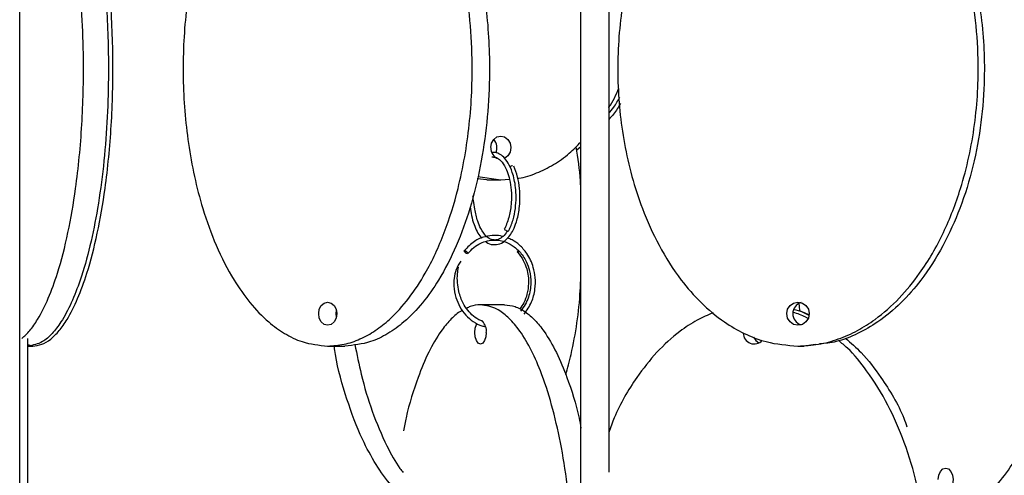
# Model space of a CAD drawing. Header units: millimetres. Extents: x 331 to 1634, y 417 to 1709.
# Tile 86 of 142: x 1302 to 1408, y 521 to 570. Entities that reach past the tile are written whole.
import ezdxf

# ---------------------------------------------------------------- set-up
doc = ezdxf.new("R2010")
doc.units = ezdxf.units.MM

msp = doc.modelspace()

# ---------------------------------------------------------------- linework, layer by layer
at = {"color": 7, "linetype": 'Continuous', "lineweight": 25}
for p, q in [((1301.9, 442.16), (1301.9, 637.86)), ((1362.63, 556.05), (1362.17, 555.67)), ((1352.46, 552.46), (1351.39, 552.57)), ((1351.46, 552.85), (1353.96, 552.46)), ((1352.46, 552.46), (1353.96, 552.46)), ((1353.96, 552.46), (1354.89, 552.55)), ((1354.36, 538.96), (1351.76, 538.96)), ((1387.24, 537.84), (1386.38, 538.26)), ((1302.79, 442.16), (1302.79, 535.3)), ((1302.79, 534.5), (1302.83, 534.5)), ((1302.8, 534.66), (1303.31, 534.5)), ((1302.83, 534.5), (1303.31, 534.5)), ((1335.22, 534.5), (1337.09, 534.5)), ((1386.11, 534.5), (1386.78, 534.5)), ((1387.99, 534.66), (1386.78, 534.5))]:
    msp.add_line(p, q, dxfattribs=at)
at = {"color": 7, "linetype": 'Continuous', "lineweight": 25, "flags": 128}
for points in [[(1352.88, 555.96), (1352.96, 556.44), (1353.19, 556.84), (1353.54, 557.11), (1353.96, 557.21), (1354.37, 557.11), (1354.72, 556.84), (1354.96, 556.44), (1355.04, 555.96), (1354.96, 555.48), (1354.72, 555.08), (1354.37, 554.8), (1354.35, 554.8)], [(1354.69, 546.92), (1354.61, 546.94), (1354.52, 546.98), (1354.44, 547.04), (1354.39, 547.1), (1354.37, 547.17), (1354.39, 547.22)], [(1350.37, 544.48), (1350.36, 544.48), (1350.32, 544.49), (1350.25, 544.52), (1350.19, 544.55), (1350.13, 544.6), (1350.07, 544.65), (1350.03, 544.71), (1350, 544.75), (1349.99, 544.79), (1350.01, 544.81), (1350.04, 544.82), (1350.04, 544.82)], [(1355.97, 544.71), (1355.94, 544.7), (1355.87, 544.66), (1355.81, 544.64), (1355.78, 544.65), (1355.77, 544.69), (1355.79, 544.75), (1355.84, 544.82), (1355.85, 544.83)], [(1336.2, 538), (1336.13, 537.52), (1335.91, 537.11), (1335.6, 536.84), (1335.22, 536.75), (1334.85, 536.84), (1334.53, 537.11), (1334.32, 537.52), (1334.25, 538), (1334.32, 538.48), (1334.53, 538.88), (1334.85, 539.15), (1335.22, 539.25), (1335.6, 539.15), (1335.91, 538.88), (1336.13, 538.48), (1336.2, 538)], [(1387.33, 538), (1387.24, 537.52), (1386.97, 537.11), (1386.58, 536.84), (1386.11, 536.75), (1385.64, 536.84), (1385.25, 537.11), (1384.98, 537.52), (1384.89, 538), (1384.98, 538.48), (1385.25, 538.88), (1385.64, 539.15), (1386.11, 539.25), (1386.58, 539.15), (1386.97, 538.88), (1387.24, 538.48), (1387.33, 538)], [(1336.16, 538.36), (1336.12, 538), (1336.16, 537.63)], [(1352.38, 535.96), (1352.34, 535.48), (1352.2, 535.08), (1352, 534.8), (1351.76, 534.71), (1351.52, 534.8), (1351.32, 535.08), (1351.18, 535.48), (1351.13, 535.96), (1351.18, 536.44), (1351.32, 536.84), (1351.38, 536.95)], [(1381.31, 535.47), (1381.56, 535.08), (1381.88, 534.83)], [(1401.28, 520.05), (1401.34, 520.53), (1401.52, 520.94), (1401.78, 521.21), (1402.09, 521.3), (1402.39, 521.21), (1402.66, 520.94), (1402.83, 520.53), (1402.89, 520.05), (1402.83, 519.57), (1402.66, 519.17), (1402.39, 518.9), (1402.09, 518.8), (1402.03, 518.81)]]:
    msp.add_lwpolyline(points, dxfattribs=at)
at = {"color": 7, "linetype": 'Continuous', "lineweight": 25}
for centre, radius, start, end in [((1352.17, 555.96), 1.37, 335.6652, 41.0418), ((1354.09, 555.89), 1.21, 176.9458, 251.1702), ((1355.24, 553.63), 0.364, 90.368, 144.5418), ((1354.71, 547.05), 0.133, 261.0685, 328.1559), ((1386.81, 538), 1.26, 107.0205, 252.9795), ((1351.04, 536.14), 1.36, 352.2755, 47.8276), ((1381.36, 535.89), 1.17, 179.2018, 318.866)]:
    msp.add_arc(centre, radius, start, end, dxfattribs=at)
for points, knots in [([(1302.83, 594.5), (1303.16, 594.46), (1303.82, 594.38), (1304.78, 593.79), (1305.7, 592.87), (1306.7, 591.44), (1307.73, 589.39), (1308.86, 586.27), (1309.88, 582.28), (1310.81, 576.89), (1311.41, 570.57), (1311.56, 564.23), (1311.38, 558.67), (1311, 553.94), (1310.38, 549.46), (1309.55, 545.3), (1308.58, 541.87), (1307.51, 539.12), (1306.48, 537.18), (1305.42, 535.8), (1304.24, 534.75), (1303.35, 534.59), (1302.83, 534.5)], [0, 0, 0, 0, 0.028732, 0.057477, 0.086562, 0.11567, 0.160081, 0.204563, 0.269285, 0.33411, 0.423508, 0.512972, 0.573515, 0.634229, 0.694701, 0.750912, 0.807051, 0.84879, 0.89047, 0.922717, 0.954932, 1, 1, 1, 1]), ([(1335.22, 534.5), (1335.82, 534.54), (1337, 534.61), (1338.74, 535.21), (1340.4, 536.13), (1342.2, 537.55), (1344.05, 539.61), (1346.1, 542.73), (1347.93, 546.71), (1349.6, 552.11), (1350.69, 558.43), (1350.96, 564.77), (1350.63, 570.33), (1349.94, 575.06), (1348.83, 579.54), (1347.34, 583.69), (1345.59, 587.12), (1343.66, 589.87), (1341.8, 591.82), (1339.89, 593.2), (1337.76, 594.25), (1336.16, 594.41), (1335.22, 594.5)], [0, 0, 0, 0, 0.028732, 0.057477, 0.086562, 0.11567, 0.160081, 0.204563, 0.269285, 0.33411, 0.423508, 0.512972, 0.573515, 0.634229, 0.694701, 0.750912, 0.807051, 0.84879, 0.89047, 0.922717, 0.954932, 1, 1, 1, 1]), ([(1337.09, 594.5), (1337.69, 594.46), (1338.88, 594.38), (1340.61, 593.79), (1342.27, 592.87), (1344.07, 591.44), (1345.92, 589.39), (1347.97, 586.27), (1349.8, 582.28), (1351.47, 576.89), (1352.56, 570.57), (1352.83, 564.23), (1352.5, 558.67), (1351.81, 553.94), (1350.71, 549.46), (1349.21, 545.3), (1347.46, 541.87), (1345.53, 539.12), (1343.67, 537.18), (1341.76, 535.8), (1339.63, 534.75), (1338.03, 534.59), (1337.09, 534.5)], [0, 0, 0, 0, 0.028732, 0.057477, 0.086562, 0.11567, 0.160081, 0.204563, 0.269285, 0.33411, 0.423508, 0.512972, 0.573515, 0.634229, 0.694701, 0.750912, 0.807051, 0.84879, 0.89047, 0.922717, 0.954932, 1, 1, 1, 1]), ([(1385.57, 594.45), (1385.02, 594.42), (1383.72, 594.35), (1381.74, 593.79), (1379.67, 592.88), (1377.42, 591.45), (1375.11, 589.4), (1372.57, 586.3), (1370.27, 582.3), (1368.2, 576.94), (1366.83, 570.6), (1366.44, 563.5), (1367.03, 557.52), (1368.09, 552.84), (1369.29, 549.13), (1371, 545.32), (1373.16, 541.9), (1375.58, 539.13), (1377.89, 537.19), (1380.28, 535.8), (1382.94, 534.75), (1384.95, 534.59), (1386.11, 534.5)], [0, 0, 0, 0, 0.021449, 0.050801, 0.079794, 0.109409, 0.153549, 0.198937, 0.263282, 0.329405, 0.4182, 0.509537, 0.599659, 0.646098, 0.692526, 0.748526, 0.805675, 0.847191, 0.889688, 0.92173, 0.954612, 1, 1, 1, 1]), ([(1386.11, 534.5), (1386.85, 534.54), (1388.33, 534.61), (1390.5, 535.21), (1392.56, 536.13), (1394.82, 537.55), (1397.12, 539.61), (1399.67, 542.73), (1401.96, 546.71), (1404.03, 552.11), (1405.4, 558.43), (1405.74, 564.77), (1405.32, 570.33), (1404.46, 575.06), (1403.08, 579.54), (1401.21, 583.69), (1399.04, 587.12), (1396.63, 589.87), (1394.31, 591.82), (1391.93, 593.2), (1389.27, 594.25), (1387.27, 594.41), (1386.11, 594.5)], [0, 0, 0, 0, 0.028732, 0.057477, 0.086562, 0.11567, 0.160081, 0.204563, 0.269285, 0.33411, 0.423508, 0.512972, 0.573515, 0.634229, 0.694701, 0.750912, 0.807051, 0.84879, 0.89047, 0.922717, 0.954932, 1, 1, 1, 1]), ([(1386.78, 594.5), (1387.52, 594.46), (1389, 594.38), (1391.17, 593.79), (1393.23, 592.87), (1395.48, 591.44), (1397.79, 589.39), (1400.34, 586.27), (1402.63, 582.28), (1404.7, 576.89), (1406.06, 570.57), (1406.4, 564.23), (1405.99, 558.67), (1405.13, 553.94), (1403.75, 549.46), (1401.88, 545.3), (1399.71, 541.87), (1397.3, 539.12), (1394.98, 537.17), (1392.59, 535.81), (1390.48, 534.92), (1389.05, 534.78), (1388.45, 534.73)], [0, 0, 0, 0, 0.029375, 0.058762, 0.088497, 0.118255, 0.163659, 0.209136, 0.275304, 0.341578, 0.432974, 0.524438, 0.586335, 0.648406, 0.710229, 0.767697, 0.825091, 0.867763, 0.910374, 0.943342, 0.976277, 1, 1, 1, 1]), ([(1302.13, 535.32), (1302.42, 535.58), (1303.02, 536.14), (1304, 537.56), (1305.03, 539.61), (1306.16, 542.73), (1307.18, 546.71), (1308.1, 552.11), (1308.71, 558.43), (1308.86, 564.77), (1308.68, 570.33), (1308.29, 575.06), (1307.68, 579.54), (1306.85, 583.69), (1305.88, 587.12), (1304.81, 589.88), (1303.77, 591.8), (1302.86, 593.06), (1302.32, 593.48), (1302.12, 593.64)], [0, 0, 0, 0, 0.030874, 0.063898, 0.114287, 0.164757, 0.238189, 0.311739, 0.413169, 0.514674, 0.583366, 0.652251, 0.720862, 0.784639, 0.848334, 0.895691, 0.94298, 0.979567, 1, 1, 1, 1]), ([(1333.67, 594.33), (1333.6, 594.32), (1332.94, 594.26), (1331.72, 593.77), (1330.05, 592.88), (1328.26, 591.45), (1326.4, 589.4), (1324.36, 586.29), (1322.52, 582.3), (1320.86, 576.94), (1319.76, 570.6), (1319.45, 563.5), (1319.92, 557.52), (1320.77, 552.84), (1321.73, 549.13), (1323.1, 545.32), (1324.84, 541.9), (1326.78, 539.13), (1328.63, 537.19), (1330.55, 535.8), (1332.68, 534.75), (1334.29, 534.59), (1335.22, 534.5)], [0, 0, 0, 0, 0.003268, 0.033166, 0.062697, 0.092863, 0.137823, 0.184054, 0.249594, 0.316946, 0.407391, 0.500424, 0.592221, 0.639523, 0.686814, 0.743854, 0.802064, 0.844352, 0.887638, 0.920276, 0.953768, 1, 1, 1, 1]), ([(1303.31, 534.5), (1303.64, 534.53), (1304.3, 534.61), (1305.26, 535.2), (1306.18, 536.12), (1307.18, 537.54), (1308.21, 539.6), (1309.34, 542.7), (1310.36, 546.69), (1311.28, 552.06), (1311.89, 558.39), (1312.07, 565.5), (1311.8, 571.47), (1311.33, 576.16), (1310.8, 579.87), (1310.03, 583.67), (1309.17, 586.85), (1308.5, 588.49), (1308.27, 589.04)], [0, 0, 0, 0, 0.033911, 0.06879, 0.103242, 0.138434, 0.190885, 0.24482, 0.321281, 0.399854, 0.505369, 0.613905, 0.720997, 0.776181, 0.831351, 0.897895, 0.965805, 1, 1, 1, 1]), ([(1365.63, 576.55), (1365.63, 576.52), (1365.63, 576.44), (1365.63, 575.85), (1365.63, 574.93), (1365.63, 573.51), (1365.63, 571.45), (1365.63, 568.35), (1365.63, 564.36), (1365.63, 558.99), (1365.63, 552.66), (1365.63, 545.55), (1365.63, 539.58), (1365.63, 534.89), (1365.63, 531.18), (1365.63, 527.36), (1365.63, 523.99), (1365.63, 521.8), (1365.63, 520.99), (1365.63, 520.85)], [0, 0, 0, 0, 0.033082, 0.06711, 0.10072, 0.135052, 0.186222, 0.238839, 0.313432, 0.390086, 0.493023, 0.598907, 0.703383, 0.757218, 0.811041, 0.875959, 0.94221, 0.990339, 1, 1, 1, 1]), ([(1402.09, 516.55), (1402.57, 516.59), (1403.55, 516.66), (1404.97, 517.26), (1406.34, 518.17), (1407.81, 519.6), (1409.34, 521.65), (1411.01, 524.75), (1412.53, 528.75), (1413.89, 534.11), (1414.8, 540.45), (1415.06, 547.55), (1414.67, 553.53), (1413.97, 558.21), (1413.18, 561.92), (1412.05, 565.73), (1410.62, 569.15), (1409.03, 571.92), (1407.51, 573.84), (1406.04, 575.19), (1405.12, 575.67), (1404.71, 575.88)], [0, 0, 0, 0, 0.0299, 0.060654, 0.091032, 0.122062, 0.168309, 0.215866, 0.283283, 0.352564, 0.4456, 0.541298, 0.635725, 0.684382, 0.733027, 0.791701, 0.85158, 0.895079, 0.939605, 0.973178, 1, 1, 1, 1]), ([(1362.63, 516.55), (1362.63, 516.59), (1362.63, 516.66), (1362.63, 517.26), (1362.63, 518.17), (1362.63, 519.6), (1362.63, 521.65), (1362.63, 524.75), (1362.63, 528.75), (1362.63, 534.11), (1362.63, 540.45), (1362.63, 547.55), (1362.63, 553.53), (1362.63, 558.21), (1362.63, 561.92), (1362.63, 565.72), (1362.63, 569), (1362.63, 570.73), (1362.63, 571.37)], [0, 0, 0, 0, 0.033722, 0.068406, 0.102666, 0.137662, 0.18982, 0.243454, 0.319488, 0.397623, 0.50255, 0.610479, 0.716974, 0.77185, 0.826712, 0.892885, 0.960416, 1, 1, 1, 1]), ([(1365.63, 560.31), (1365.64, 560.31), (1366.1, 560.94), (1366.42, 561.68), (1366.73, 562.41)], [0, 0, 0, 0, 0.0115758, 1, 1, 1, 1]), ([(1365.63, 559.67), (1365.82, 559.88), (1366.3, 560.42), (1366.63, 561.05), (1366.83, 561.43)], [0, 0, 0, 0, 0.401171, 1, 1, 1, 1]), ([(1366.9, 560.74), (1366.67, 560.35), (1366.31, 559.72), (1365.81, 559.2), (1365.63, 559.01)], [0, 0, 0, 0, 0.632761, 1, 1, 1, 1]), ([(1355.8, 552.64), (1355.83, 552.64), (1356.53, 552.71), (1357.84, 553.18), (1359.68, 554.08), (1361.31, 555.21), (1362.22, 556.16), (1362.63, 556.59)], [0, 0, 0, 0, 0.012635, 0.270406, 0.52502, 0.785104, 1, 1, 1, 1]), ([(1354.83, 546.98), (1354.99, 547.36), (1355.3, 548.07), (1355.55, 549.33), (1355.63, 550.53), (1355.56, 551.89), (1355.27, 553.21), (1354.8, 554.27), (1354.29, 554.94), (1353.78, 555.31), (1353.35, 555.48), (1353.1, 555.43), (1353.01, 555.42)], [0, 0, 0, 0, 0.1223868, 0.2344536, 0.3362835, 0.4279081, 0.580092, 0.6968925, 0.7899926, 0.8790023, 0.9556142, 1, 1, 1, 1]), ([(1362.63, 551.11), (1362.62, 551.53), (1362.55, 553.2), (1362.31, 554.83), (1362.12, 556.05)], [0, 0, 0, 0, 0.250816, 1, 1, 1, 1]), ([(1352.99, 554.95), (1353.11, 554.95), (1353.39, 554.95), (1353.86, 554.67), (1354.3, 554.13), (1354.67, 553.36), (1354.94, 552.47), (1355.11, 551.33), (1355.12, 549.96), (1354.91, 548.47), (1354.57, 547.65), (1354.38, 547.22)], [0, 0, 0, 0, 0.0813092, 0.1775734, 0.302319, 0.3845457, 0.4804351, 0.5899948, 0.7131796, 0.8498828, 1, 1, 1, 1]), ([(1352.39, 545.76), (1352.39, 545.75), (1352.61, 545.55), (1353.12, 545.43), (1353.84, 545.49), (1354.63, 545.99), (1355.23, 546.84), (1355.71, 548.03), (1355.96, 549.19), (1356.05, 550.44), (1356.01, 551.6), (1355.8, 552.86), (1355.51, 553.57), (1355.36, 553.95)], [0, 0, 0, 0, 0.001491, 0.0992617, 0.2024124, 0.2945606, 0.4280377, 0.5100703, 0.6284319, 0.7045289, 0.7918086, 0.890282, 1, 1, 1, 1]), ([(1353.26, 546), (1353.16, 546), (1352.88, 545.99), (1352.38, 546.34), (1351.84, 547.03), (1351.39, 548.11), (1351.18, 549.14), (1351, 550.09), (1350.95, 550.58), (1350.94, 550.75)], [0, 0, 0, 0, 0.086452, 0.241126, 0.463124, 0.600595, 0.801901, 0.933702, 1, 1, 1, 1]), ([(1350.64, 549.56), (1350.68, 549.24), (1350.77, 548.56), (1351.12, 547.4), (1351.52, 546.53), (1351.89, 546.21), (1351.93, 546.18)], [0, 0, 0, 0, 0.231682, 0.48447, 0.94123, 1, 1, 1, 1]), ([(1354.61, 546.87), (1354.58, 546.82), (1354.42, 546.55), (1354.07, 546.23), (1353.68, 545.97), (1353.44, 545.99), (1353.39, 546)], [0, 0, 0, 0, 0.082128, 0.455177, 0.867845, 1, 1, 1, 1]), ([(1354.17, 546.35), (1354.15, 546.35), (1353.87, 546.46), (1353.21, 546.48), (1352.18, 546.36), (1351.01, 545.86), (1350.35, 545.17), (1350, 544.81)], [0, 0, 0, 0, 0.01065, 0.195443, 0.422121, 0.690493, 1, 1, 1, 1]), ([(1350.39, 544.49), (1350.6, 544.73), (1351.01, 545.18), (1351.97, 545.77), (1353.18, 546.06), (1354.44, 545.82), (1355.35, 545.32), (1356.11, 544.63), (1356.7, 543.75), (1357.12, 542.58), (1357.27, 541.24), (1357.05, 539.98), (1356.62, 538.96), (1356.27, 538.5), (1356.09, 538.26)], [0, 0, 0, 0, 0.070786, 0.137521, 0.25847, 0.362929, 0.443067, 0.49912, 0.595429, 0.670172, 0.76246, 0.872216, 0.933913, 1, 1, 1, 1]), ([(1356.47, 537.94), (1356.77, 538.36), (1357.33, 539.16), (1357.69, 540.58), (1357.73, 541.87), (1357.47, 543.21), (1356.9, 544.45), (1356.04, 545.4), (1355.31, 545.95), (1354.83, 546.11), (1354.65, 546.17)], [0, 0, 0, 0, 0.1606607, 0.3042219, 0.4307308, 0.5401585, 0.707507, 0.8342026, 0.9377439, 1, 1, 1, 1]), ([(1350.04, 544.82), (1350.05, 544.82), (1350.08, 544.81), (1350.14, 544.79), (1350.2, 544.75), (1350.26, 544.7), (1350.32, 544.65), (1350.37, 544.59), (1350.39, 544.56), (1350.39, 544.54), (1350.39, 544.54)], [0, 0, 0, 0, 0.125655, 0.284594, 0.410241, 0.5488, 0.694851, 0.840902, 0.979461, 1, 1, 1, 1]), ([(1355.78, 544.65), (1356, 544.36), (1356.41, 543.83), (1356.86, 542.68), (1357.02, 541.4), (1356.83, 540.15), (1356.5, 539.2), (1356.16, 538.72), (1356.01, 538.5)], [0, 0, 0, 0, 0.165467, 0.312957, 0.552786, 0.722594, 0.873226, 1, 1, 1, 1]), ([(1349.62, 543.69), (1349.43, 543.39), (1349.07, 542.82), (1348.88, 541.86), (1348.85, 540.84), (1349.05, 539.78), (1349.5, 538.71), (1350.14, 537.81), (1350.96, 537.11), (1351.7, 536.69), (1352.16, 536.62), (1352.28, 536.6)], [0, 0, 0, 0, 0.115701, 0.221347, 0.312092, 0.44995, 0.572117, 0.697387, 0.824901, 0.952622, 1, 1, 1, 1]), ([(1351.96, 537.21), (1351.9, 537.22), (1351.55, 537.32), (1351, 537.71), (1350.36, 538.34), (1349.79, 539.22), (1349.31, 540.56), (1349.19, 541.93), (1349.34, 542.8), (1349.38, 543.04)], [0, 0, 0, 0, 0.030951, 0.174795, 0.310003, 0.441412, 0.630429, 0.896365, 1, 1, 1, 1]), ([(1360.99, 531.38), (1361.18, 532.11), (1361.96, 535.03), (1362.53, 538.9), (1362.61, 542.01), (1362.63, 542.77)], [0, 0, 0, 0, 0.203169, 0.806885, 1, 1, 1, 1]), ([(1386.2, 539.24), (1386.21, 538.98), (1386.23, 538.66), (1386.29, 538.35), (1386.3, 538.3)], [0, 0, 0, 0, 0.813905, 1, 1, 1, 1]), ([(1349.81, 538.35), (1349.71, 538.3), (1349.25, 538.08), (1348.46, 537.32), (1347.3, 535.92), (1346.11, 533.86), (1344.83, 530.75), (1343.91, 527.86), (1343.51, 525.81), (1343.42, 525.34)], [0, 0, 0, 0, 0.031709, 0.152826, 0.276545, 0.460938, 0.650549, 0.919347, 1, 1, 1, 1]), ([(1351.76, 538.96), (1351.38, 538.94), (1350.87, 538.92), (1350.38, 538.64), (1350.25, 538.57)], [0, 0, 0, 0, 0.73399, 1, 1, 1, 1]), ([(1361.21, 518.59), (1361.18, 518.89), (1361.01, 520.77), (1360.45, 523.99), (1359.51, 528.16), (1358.39, 531.58), (1357.15, 534.33), (1355.97, 536.28), (1354.74, 537.66), (1353.38, 538.71), (1352.36, 538.87), (1351.76, 538.96)], [0, 0, 0, 0, 0.031134, 0.191314, 0.340208, 0.488911, 0.599471, 0.709873, 0.795291, 0.880623, 1, 1, 1, 1]), ([(1354.36, 538.96), (1354.74, 538.92), (1355.5, 538.84), (1356.61, 538.25), (1357.66, 537.33), (1358.82, 535.9), (1360.01, 533.85), (1361.3, 530.72), (1362.19, 527.94), (1362.57, 525.99), (1362.63, 525.63)], [0, 0, 0, 0, 0.101298, 0.202637, 0.30518, 0.407798, 0.564373, 0.721198, 0.949376, 1, 1, 1, 1]), ([(1376.95, 538.1), (1376.36, 537.85), (1375.09, 537.31), (1373, 535.91), (1370.76, 533.87), (1368.34, 530.75), (1366.58, 527.8), (1365.83, 525.69), (1365.63, 525.15)], [0, 0, 0, 0, 0.112109, 0.240169, 0.431033, 0.627297, 0.905528, 1, 1, 1, 1]), ([(1387.2, 537.46), (1387.11, 537.51), (1386.61, 537.82), (1386.06, 537.99), (1385.59, 538.14)], [0, 0, 0, 0, 0.165824, 1, 1, 1, 1]), ([(1385.65, 538.46), (1385.97, 538.39), (1386.53, 538.26), (1387.05, 538), (1387.27, 537.89)], [0, 0, 0, 0, 0.573261, 1, 1, 1, 1]), ([(1399.51, 516.43), (1399.35, 517.46), (1398.93, 520.06), (1397.72, 523.99), (1395.93, 528.16), (1393.81, 531.56), (1391.97, 533.88), (1390.83, 534.82), (1390.51, 535.08)], [0, 0, 0, 0, 0.145876, 0.369729, 0.577812, 0.785628, 0.940138, 1, 1, 1, 1]), ([(1391.23, 535.35), (1391.82, 534.84), (1393.27, 533.6), (1395.43, 530.7), (1397.1, 527.98), (1397.79, 526.08), (1397.9, 525.77)], [0, 0, 0, 0, 0.199393, 0.492, 0.917738, 1, 1, 1, 1]), ([(1342.43, 519.18), (1342.34, 519.26), (1341.61, 519.95), (1340.42, 521.67), (1338.73, 524.74), (1337.25, 528.76), (1336.26, 532.17), (1335.99, 534.14), (1335.95, 534.42)], [0, 0, 0, 0, 0.02624, 0.212495, 0.404021, 0.675534, 0.954552, 1, 1, 1, 1]), ([(1338.16, 534.68), (1338.38, 533.59), (1338.88, 531.1), (1340, 527.36), (1341.44, 523.98), (1342.61, 521.78), (1343.28, 520.96), (1343.41, 520.81)], [0, 0, 0, 0, 0.209217, 0.47938, 0.755088, 0.955379, 1, 1, 1, 1])]:
    msp.add_open_spline(points, degree=3, knots=knots, dxfattribs=at)
at = {"color": 1, "linetype": 'Continuous', "lineweight": 25}
msp.add_open_spline([(1350.39, 544.54), (1350.39, 544.53), (1350.4, 544.51), (1350.39, 544.5), (1350.39, 544.49)], degree=3, knots=[0, 0, 0, 0, 0.443997, 1, 1, 1, 1], dxfattribs=at)

doc.saveas('drawing.dxf')
